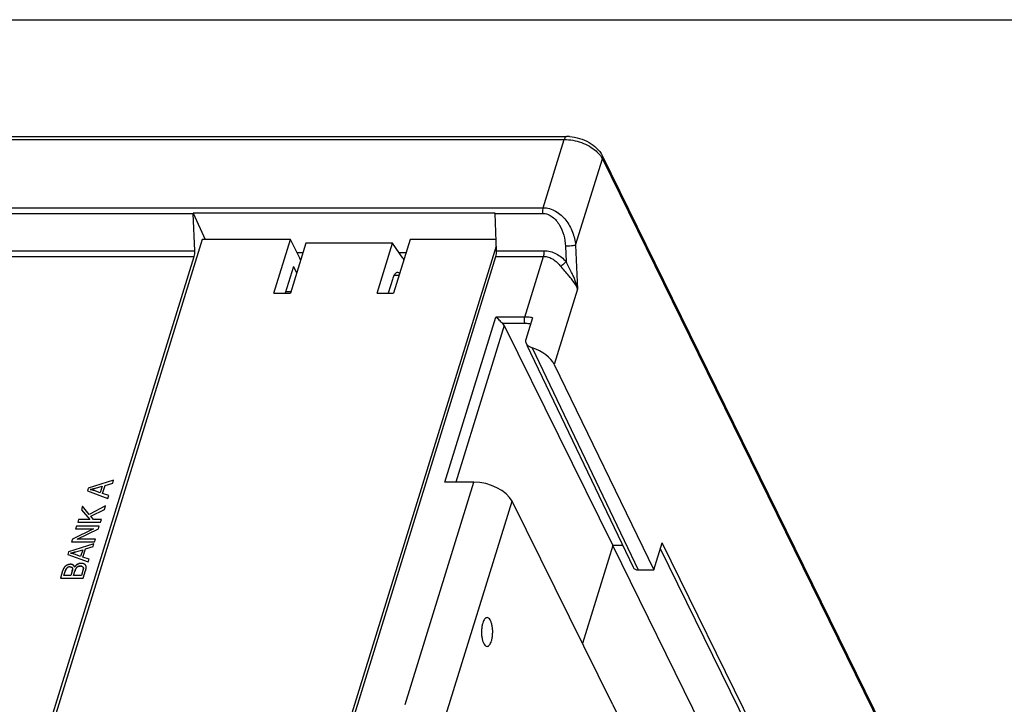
# Model space of a CAD drawing. Header units: millimetres. Extents: x 0 to 420, y 0 to 297.
# Tile 119 of 119: x 264 to 327, y 253 to 297. Entities that reach past the tile are written whole.
import ezdxf

# ---------------------------------------------------------------- set-up
doc = ezdxf.new("R2010")
doc.units = ezdxf.units.MM
doc.header["$LTSCALE"] = 23.1
doc.layers.get('0').update_dxf_attribs({"linetype": 'CONTINUOUS'})
for name, color, linetype in [('02___PRT_ALL_AXES', 7, 'CONTINUOUS'), ('LAY0001', 7, 'CONTINUOUS'), ('PRITING', 7, 'CONTINUOUS')]:
    doc.layers.add(name, color=color, linetype=linetype)

msp = doc.modelspace()

# ---------------------------------------------------------------- linework, layer by layer
at = {"color": 7, "linetype": 'Continuous'}
for p, q in [((0, 297), (420, 297)), ((237.545, 289.299), (298.913, 289.299)), ((237.697, 289.489), (299.066, 289.489)), ((297.559, 284.918), (298.913, 289.299)), ((299.648, 282.5), (301.365, 288.056)), ((301.354, 288.276), (322.127, 245.945)), ((301.365, 288.056), (322.139, 245.724)), ((236.173, 284.918), (297.559, 284.918)), ((236.132, 284.55), (275.057, 284.55)), ((275.056, 284.571), (275.828, 282.871)), ((294.465, 284.571), (275.056, 284.571)), ((275.17, 282.152), (275.057, 284.55)), ((294.568, 282.152), (294.466, 284.55)), ((294.466, 284.55), (297.518, 284.55)), ((275.649, 282.871), (264.567, 247.01)), ((281.32, 282.871), (275.649, 282.871)), ((280.254, 279.421), (281.32, 282.871)), ((282.304, 282.636), (281.311, 279.421)), ((281.914, 281.682), (281.32, 282.871)), ((287.879, 282.636), (282.304, 282.636)), ((283.597, 247.01), (294.554, 282.469)), ((286.885, 279.421), (287.879, 282.636)), ((288.546, 281.683), (287.879, 282.636)), ((289.008, 282.871), (287.942, 279.421)), ((294.537, 282.871), (289.008, 282.871)), ((298.994, 282.443), (299.039, 281.449)), ((299.648, 282.5), (299.774, 279.69)), ((236.175, 281.784), (275.13, 281.784)), ((236.216, 282.152), (275.17, 282.152)), ((264.321, 246.807), (275.13, 281.784)), ((281.738, 282.035), (282.118, 282.035)), ((281.971, 281.557), (281.914, 281.682)), ((283.207, 245.153), (294.527, 281.784)), ((288.299, 282.035), (288.75, 282.035)), ((288.546, 281.683), (288.605, 281.565)), ((294.527, 281.784), (297.585, 281.784)), ((294.568, 282.152), (297.626, 282.152)), ((296.381, 277.888), (297.585, 281.784)), ((281.508, 281.146), (280.975, 279.421)), ((281.508, 281.146), (281.713, 280.722)), ((287.902, 280.376), (287.607, 279.421)), ((288.291, 280.549), (287.97, 280.549)), ((280.254, 279.421), (281.311, 279.421)), ((281.01, 279.535), (281.346, 279.535)), ((286.885, 279.421), (287.942, 279.421)), ((299.774, 279.69), (298.274, 274.836)), ((291.244, 267.282), (294.522, 277.888)), ((296.381, 277.888), (294.522, 277.888)), ((296.881, 277.845), (296.446, 276.436)), ((295.061, 277.343), (291.952, 267.282)), ((296.399, 277.468), (294.962, 277.468)), ((295.061, 277.343), (302.036, 263.2)), ((296.519, 276.087), (303.341, 261.808)), ((296.848, 275.913), (303.669, 261.638)), ((298.274, 274.836), (304.678, 261.646)), ((288.683, 252.978), (293.103, 267.282)), ((293.103, 267.282), (291.244, 267.282)), ((291.135, 251.735), (295.558, 266.047)), ((302.021, 253.017), (295.558, 266.047)), ((304.678, 261.646), (305.215, 263.382)), ((311.943, 249.671), (305.215, 263.382)), ((302.036, 263.2), (300.092, 256.907)), ((302.675, 263.203), (302.036, 263.2)), ((308.747, 249.525), (302.036, 263.2)), ((311.71, 249.517), (305.095, 262.996)), ((303.669, 261.638), (304.678, 261.646)), ((302.021, 253.017), (302.017, 253.003)), ((302.017, 253.003), (308.728, 239.328))]:
    msp.add_line(p, q, dxfattribs=at)
msp.add_arc((299.064, 286.846), 2.643, 85.96296, 89.96845, dxfattribs=at)
for centre, major_axis, ratio, start_param, end_param in [((275.252, 284.607), (-0.001, 0.5), 0.391935, -4.641206, -4.598713), ((294.658, 284.607), (0.001, 0.5), 0.386898, -4.639371, -4.596878), ((274.976, 282.095), (-0.001, 0.5), 0.391935, -2.242518, -1.45712), ((294.376, 282.095), (0.001, 0.5), 0.386898, -2.240683, -1.455285), ((288.191, 279.755), (0.012, 1), 0.376781, -0.358636, 0.904389), ((294.602, 277.341), (0.477, -0.149), 0.576315, 0.501928, 0.911639), ((296.432, 274.836), (1.909, -0.596), 0.576315, 0.496692, 1.532604), ((293.716, 266.047), (1.913, -0.585), 0.568759, 0.493218, 2.064014), ((303.79, 262.029), (0.446, 0.227), 0.716585, 3.123805, 4.104858)]:
    msp.add_ellipse(centre, major_axis=major_axis, ratio=ratio, start_param=start_param, end_param=end_param, dxfattribs=at)
for points, knots in [([(299.066, 289.489), (299.033, 289.489), (298.981, 289.448), (298.94, 289.375), (298.921, 289.326), (298.913, 289.299)], [0, 0, 0, 0, 0.386748, 0.664589, 1, 1, 1, 1]), ([(298.913, 289.299), (299.286, 289.299), (299.852, 289.189), (300.524, 288.884), (300.826, 288.677), (300.958, 288.562)], [0, 0, 0, 0, 0.506845, 0.762223, 1, 1, 1, 1]), ([(299.25, 289.482), (299.469, 289.467), (299.907, 289.383), (300.677, 289.064), (301.18, 288.631), (301.354, 288.276)], [0, 0, 0, 0, 0.263292, 0.52703, 1, 1, 1, 1]), ([(300.958, 288.562), (300.991, 288.533), (301.115, 288.419), (301.224, 288.29), (301.291, 288.186)], [0, 0, 0, 0, 0.265308, 1, 1, 1, 1]), ([(301.291, 288.186), (301.298, 288.175), (301.325, 288.133), (301.349, 288.089), (301.365, 288.056)], [0, 0, 0, 0, 0.25618, 1, 1, 1, 1]), ([(301.354, 288.276), (301.37, 288.244), (301.388, 288.169), (301.377, 288.093), (301.365, 288.056)], [0, 0, 0, 0, 0.483016, 1, 1, 1, 1]), ([(297.559, 284.918), (297.551, 284.891), (297.521, 284.771), (297.514, 284.646), (297.518, 284.55)], [0, 0, 0, 0, 0.228732, 1, 1, 1, 1]), ([(297.559, 284.918), (297.697, 284.918), (297.979, 284.876), (298.372, 284.704), (298.724, 284.444), (299.124, 284.011), (299.482, 283.362), (299.619, 282.788), (299.648, 282.5)], [0, 0, 0, 0, 0.119393, 0.242509, 0.368294, 0.495517, 0.749511, 1, 1, 1, 1]), ([(297.518, 284.55), (297.629, 284.55), (297.855, 284.507), (298.157, 284.338), (298.411, 284.096), (298.684, 283.709), (298.911, 283.153), (298.984, 282.68), (298.994, 282.443)], [0, 0, 0, 0, 0.118752, 0.240686, 0.365295, 0.491605, 0.745745, 1, 1, 1, 1]), ([(299.648, 282.5), (299.613, 282.49), (299.522, 282.475), (299.304, 282.451), (299.122, 282.443), (298.994, 282.443)], [0, 0, 0, 0, 0.169158, 0.418011, 1, 1, 1, 1]), ([(297.585, 281.784), (297.593, 281.811), (297.623, 281.931), (297.63, 282.057), (297.626, 282.152)], [0, 0, 0, 0, 0.228734, 1, 1, 1, 1]), ([(297.585, 281.784), (297.692, 281.784), (297.91, 281.75), (298.21, 281.609), (298.472, 281.402), (298.621, 281.235), (298.69, 281.145)], [0, 0, 0, 0, 0.244665, 0.492413, 0.744365, 1, 1, 1, 1]), ([(297.626, 282.152), (297.757, 282.152), (298.024, 282.116), (298.529, 281.917), (298.853, 281.651), (299.039, 281.449)], [0, 0, 0, 0, 0.243846, 0.49214, 1, 1, 1, 1]), ([(299.371, 280.341), (299.317, 280.408), (299.09, 280.676), (298.851, 280.935), (298.69, 281.145)], [0, 0, 0, 0, 0.244636, 1, 1, 1, 1]), ([(299.039, 281.449), (299.012, 281.421), (298.903, 281.311), (298.786, 281.21), (298.691, 281.143)], [0, 0, 0, 0, 0.252985, 1, 1, 1, 1]), ([(299.499, 280.511), (299.464, 280.59), (299.317, 280.906), (299.153, 281.213), (299.039, 281.449)], [0, 0, 0, 0, 0.245721, 1, 1, 1, 1]), ([(299.774, 279.69), (299.76, 279.759), (299.69, 280.04), (299.587, 280.311), (299.499, 280.511)], [0, 0, 0, 0, 0.243516, 1, 1, 1, 1]), ([(299.774, 279.69), (299.753, 279.745), (299.648, 279.979), (299.495, 280.188), (299.371, 280.341)], [0, 0, 0, 0, 0.230546, 1, 1, 1, 1]), ([(294.962, 277.468), (294.922, 277.502), (294.846, 277.578), (294.704, 277.723), (294.596, 277.827), (294.522, 277.888)], [0, 0, 0, 0, 0.260247, 0.529071, 1, 1, 1, 1]), ([(296.399, 277.468), (296.386, 277.496), (296.366, 277.562), (296.35, 277.704), (296.359, 277.818), (296.381, 277.888)], [0, 0, 0, 0, 0.219712, 0.481997, 1, 1, 1, 1]), ([(296.881, 277.845), (296.839, 277.852), (296.673, 277.877), (296.506, 277.888), (296.381, 277.888)], [0, 0, 0, 0, 0.255706, 1, 1, 1, 1]), ([(296.757, 277.441), (296.727, 277.446), (296.608, 277.461), (296.488, 277.468), (296.399, 277.468)], [0, 0, 0, 0, 0.255227, 1, 1, 1, 1]), ([(296.446, 276.436), (296.434, 276.398), (296.425, 276.317), (296.447, 276.239), (296.464, 276.203)], [0, 0, 0, 0, 0.497941, 1, 1, 1, 1]), ([(296.464, 276.203), (296.48, 276.169), (296.574, 276.033), (296.729, 275.953), (296.848, 275.913)], [0, 0, 0, 0, 0.23033, 1, 1, 1, 1])]:
    msp.add_open_spline(points, degree=3, knots=knots, dxfattribs=at)
at = {"layer": '02___PRT_ALL_AXES', "color": 7, "linetype": 'Continuous'}
for points, knots in [([(293.674, 258.219), (293.651, 258.146), (293.617, 257.989), (293.593, 257.744), (293.596, 257.491), (293.625, 257.25), (293.678, 257.038), (293.751, 256.87), (293.839, 256.754), (293.92, 256.719), (293.956, 256.719)], [0, 0, 0, 0, 0.139537, 0.293226, 0.450902, 0.602344, 0.73784, 0.849883, 0.935285, 1, 1, 1, 1]), ([(293.956, 258.569), (293.928, 258.569), (293.866, 258.549), (293.789, 258.473), (293.723, 258.36), (293.689, 258.269), (293.674, 258.219)], [0, 0, 0, 0, 0.176334, 0.392791, 0.667637, 1, 1, 1, 1]), ([(294.238, 257.069), (294.26, 257.142), (294.295, 257.299), (294.318, 257.544), (294.316, 257.797), (294.287, 258.039), (294.234, 258.251), (294.161, 258.418), (294.072, 258.534), (293.991, 258.569), (293.956, 258.569)], [0, 0, 0, 0, 0.139537, 0.293226, 0.450902, 0.602344, 0.73784, 0.849883, 0.935285, 1, 1, 1, 1]), ([(293.956, 256.719), (293.984, 256.719), (294.046, 256.74), (294.122, 256.815), (294.189, 256.929), (294.222, 257.019), (294.238, 257.069)], [0, 0, 0, 0, 0.176334, 0.392791, 0.667637, 1, 1, 1, 1])]:
    msp.add_open_spline(points, degree=3, knots=knots, dxfattribs=at)
at = {"layer": 'LAY0001', "color": 7, "linetype": 'Continuous'}
for p, q in [((269.95, 267.406), (268.317, 266.893)), ((269.238, 266.547), (269.4, 267.071)), ((269.4, 267.071), (269.891, 267.217)), ((269.891, 267.217), (269.95, 267.406)), ((268.317, 266.893), (268.262, 266.715)), ((268.262, 266.715), (269.587, 266.233)), ((269.094, 266.595), (268.704, 266.733)), ((268.776, 266.889), (269.225, 267.02)), ((269.225, 267.02), (269.094, 266.595)), ((269.641, 266.409), (269.238, 266.547)), ((269.587, 266.233), (269.641, 266.409)), ((267.956, 265.723), (267.886, 265.498)), ((267.886, 265.498), (268.425, 264.876)), ((268.39, 265.197), (267.956, 265.723)), ((269.436, 265.746), (268.39, 265.197)), ((268.485, 265.081), (269.369, 265.527)), ((269.369, 265.527), (269.436, 265.746)), ((267.694, 264.876), (267.643, 264.71)), ((267.643, 264.71), (269.116, 264.71)), ((268.425, 264.876), (267.694, 264.876)), ((268.657, 264.876), (268.485, 265.081)), ((269.168, 264.876), (268.657, 264.876)), ((269.116, 264.71), (269.168, 264.876)), ((268.666, 264.279), (267.306, 263.621)), ((267.559, 264.438), (267.509, 264.279)), ((267.509, 264.279), (268.666, 264.279)), ((269.032, 264.438), (267.559, 264.438)), ((267.618, 263.609), (268.98, 264.268)), ((268.98, 264.268), (269.032, 264.438)), ((268.687, 263.32), (267.054, 262.807)), ((267.306, 263.621), (267.253, 263.45)), ((267.253, 263.45), (268.727, 263.45)), ((268.776, 263.609), (267.618, 263.609)), ((268.628, 263.131), (268.687, 263.32)), ((268.727, 263.45), (268.776, 263.609)), ((267.054, 262.807), (266.999, 262.628)), ((267.831, 262.508), (267.441, 262.646)), ((267.514, 262.802), (267.962, 262.933)), ((267.962, 262.933), (267.831, 262.508)), ((267.975, 262.46), (268.137, 262.985)), ((268.137, 262.985), (268.628, 263.131)), ((266.999, 262.628), (268.324, 262.147)), ((268.379, 262.323), (267.975, 262.46)), ((268.324, 262.147), (268.379, 262.323)), ((266.675, 261.58), (266.53, 261.11)), ((266.755, 261.276), (266.833, 261.526)), ((267.284, 261.547), (267.201, 261.276)), ((267.374, 261.276), (267.464, 261.565)), ((267.978, 261.588), (267.881, 261.276)), ((268.003, 261.682), (267.999, 261.666)), ((268.004, 261.11), (268.151, 261.588)), ((266.53, 261.11), (268.004, 261.11)), ((267.201, 261.276), (266.755, 261.276)), ((267.881, 261.276), (267.374, 261.276))]:
    msp.add_line(p, q, dxfattribs=at)
for centre, radius, start, end in [((267.961, 269.004), 2.256, 282.33515, 283.41339), ((268.09, 264.855), 1.977, 79.15122, 79.7111), ((268.099, 264.902), 1.929, 78.17308, 79.15294), ((267.808, 269.653), 2.923, 283.39302, 283.91259), ((268.109, 264.951), 1.879, 77.54382, 78.17154), ((267.669, 270.211), 3.498, 283.9106, 284.32645), ((268.118, 264.989), 1.84, 76.878, 77.54394), ((267.502, 270.869), 4.177, 284.32675, 284.71954), ((268.127, 265.028), 1.8, 76.19058, 76.87806), ((268.136, 265.066), 1.761, 75.5086, 76.19055), ((267.293, 271.664), 4.999, 284.71849, 285.04532), ((268.146, 265.104), 1.722, 74.80547, 75.50867), ((267.025, 272.658), 6.028, 285.04598, 285.36378), ((268.156, 265.139), 1.685, 74.174, 74.8052), ((268.168, 265.183), 1.64, 73.10438, 74.17596), ((266.679, 273.92), 7.337, 285.3629, 285.62411), ((268.182, 265.227), 1.593, 72.37186, 73.10271), ((266.184, 275.689), 9.174, 285.62598, 285.90441), ((268.193, 265.262), 1.556, 71.60865, 72.37196), ((268.205, 265.298), 1.519, 70.808, 71.60877), ((265.497, 278.102), 11.683, 285.90245, 286.09917), ((264.637, 281.081), 14.784, 286.0988, 286.26053), ((266.699, 264.917), 2.255, 282.33498, 283.41325), ((266.827, 260.768), 1.977, 79.15122, 79.7111), ((266.837, 260.816), 1.929, 78.1731, 79.15294), ((266.545, 265.566), 2.922, 283.39288, 283.9125), ((266.847, 260.864), 1.879, 77.54385, 78.17155), ((266.407, 266.124), 3.498, 283.91051, 284.32638), ((266.855, 260.902), 1.84, 76.87803, 77.54398), ((266.239, 266.782), 4.177, 284.32668, 284.71948), ((266.864, 260.941), 1.8, 76.19062, 76.8781), ((266.874, 260.98), 1.761, 75.50864, 76.19058), ((266.03, 267.576), 4.998, 284.71841, 285.04448), ((266.883, 261.017), 1.722, 74.80551, 75.5087), ((265.763, 268.57), 6.027, 285.04519, 285.36378), ((266.893, 261.053), 1.685, 74.17402, 74.80523), ((266.905, 261.096), 1.64, 73.10441, 74.17598), ((265.416, 269.833), 7.336, 285.36287, 285.62413), ((266.919, 261.141), 1.593, 72.37189, 73.10274), ((264.921, 271.602), 9.173, 285.626, 285.90444), ((266.93, 261.176), 1.556, 71.60867, 72.37199), ((266.942, 261.211), 1.519, 70.808, 71.60879), ((264.234, 274.015), 11.683, 285.90247, 286.0992), ((263.374, 276.994), 14.783, 286.09883, 286.26057), ((267.883, 261.524), 0.535, 115.68517, 118.53108), ((267.874, 261.542), 0.515, 111.44538, 115.6914), ((267.869, 261.554), 0.502, 109.07008, 111.43514), ((267.867, 261.56), 0.496, 106.65241, 109.06939), ((267.866, 261.564), 0.492, 104.20795, 106.65162), ((267.866, 261.564), 0.491, 101.87817, 104.20715), ((267.866, 261.563), 0.493, 99.54706, 101.87745), ((267.867, 261.559), 0.497, 97.13037, 99.54618), ((267.868, 261.552), 0.504, 94.72016, 97.12957), ((267.868, 261.542), 0.514, 92.42684, 94.71975), ((267.869, 261.53), 0.526, 89.99434, 92.42547), ((267.87, 261.54), 0.516, 84.48402, 90.07898), ((267.877, 261.616), 0.44, 78.26384, 84.48248), ((267.886, 261.662), 0.393, 73.78975, 78.21859), ((267.894, 261.688), 0.365, 69.22156, 73.78533), ((267.901, 261.707), 0.345, 64.37555, 69.21781), ((267.893, 261.69), 0.364, 59.99336, 64.42763), ((267.925, 261.744), 0.301, 55.02898, 59.99666), ((267.633, 261.284), 1.002, 161.34923, 162.83805), ((267.559, 261.309), 0.925, 159.89621, 161.34799), ((267.493, 261.333), 0.854, 158.27103, 159.89774), ((267.433, 261.357), 0.789, 156.58824, 158.27089), ((267.379, 261.38), 0.731, 154.85636, 156.58798), ((267.333, 261.402), 0.679, 153.06682, 154.85619), ((267.292, 261.423), 0.633, 151.21594, 153.06666), ((267.256, 261.443), 0.592, 149.24733, 151.21633), ((267.223, 261.462), 0.555, 147.14412, 149.24778), ((267.195, 261.481), 0.521, 144.95496, 147.1439), ((267.171, 261.497), 0.491, 142.69861, 144.95447), ((267.151, 261.513), 0.466, 140.39252, 142.69792), ((267.176, 261.492), 0.498, 135.98767, 140.39961), ((267.165, 261.503), 0.483, 131.72537, 135.9807), ((268.545, 260.997), 1.792, 161.86494, 162.84282), ((268.218, 261.105), 1.447, 160.54522, 161.87469), ((267.162, 261.506), 0.479, 129.32264, 131.71991), ((267.957, 261.197), 1.171, 159.41492, 160.53493), ((267.163, 261.504), 0.481, 125.01114, 129.31858), ((267.779, 261.264), 0.981, 158.29773, 159.41291), ((267.579, 261.344), 0.766, 155.97229, 158.34408), ((267.414, 261.417), 0.585, 154.2624, 155.93295), ((267.168, 261.498), 0.489, 122.64378, 125.01381), ((267.314, 261.465), 0.475, 152.4116, 154.2646), ((267.234, 261.507), 0.384, 150.37542, 152.41337), ((267.176, 261.485), 0.504, 118.29069, 122.63097), ((267.115, 261.578), 0.245, 140.36462, 145.51404), ((267.109, 261.582), 0.238, 128.62904, 140.35355), ((267.19, 261.459), 0.534, 114.15352, 118.28653), ((267.118, 261.572), 0.252, 122.03704, 128.62126), ((267.252, 261.323), 0.683, 110.86753, 114.21416), ((267.222, 261.399), 0.601, 107.34228, 110.8654), ((267.154, 261.503), 0.33, 110.83104, 114.84528), ((267.153, 261.507), 0.325, 106.57643, 110.82934), ((267.202, 261.463), 0.534, 103.37763, 107.3446), ((267.152, 261.508), 0.324, 102.50252, 106.57397), ((267.19, 261.515), 0.481, 99.24463, 103.3736), ((267.152, 261.507), 0.325, 98.2523, 102.50011), ((267.153, 261.503), 0.329, 94.16228, 98.25029), ((267.183, 261.556), 0.44, 94.71345, 99.2434), ((267.153, 261.496), 0.336, 89.99067, 94.15967), ((267.181, 261.586), 0.409, 90.02274, 94.70765), ((267.181, 261.608), 0.388, 85.35556, 90.05047), ((267.185, 261.651), 0.344, 80.47008, 85.34959), ((267.19, 261.683), 0.312, 75.11202, 80.46774), ((267.195, 261.7), 0.126, 52.27338, 60.49774), ((267.196, 261.705), 0.289, 69.58765, 75.10323), ((265.88, 261.982), 1.47, 342.76263, 344.5244), ((267.206, 261.714), 0.108, 29.88857, 41.28849), ((267.2, 261.717), 0.276, 63.88541, 69.57825), ((267.201, 261.711), 0.115, 21.09882, 29.86), ((266.838, 261.739), 0.482, 348.30785, 350.35915), ((267.202, 261.722), 0.271, 58.1602, 63.87464), ((267.242, 261.783), 0.198, 41.48398, 46.57563), ((267.214, 261.765), 0.231, 24.38587, 31.42323), ((267.184, 261.751), 0.264, 18.6478, 24.39313), ((267.152, 261.74), 0.299, 15.55838, 18.69216), ((267.91, 261.511), 0.563, 142.14189, 146.74037), ((268.521, 261.239), 1.107, 160.83561, 162.85525), ((267.893, 261.524), 0.542, 139.8004, 142.12513), ((268.387, 261.286), 0.964, 159.49337, 160.81845), ((267.885, 261.531), 0.531, 137.52804, 139.79963), ((268.269, 261.33), 0.838, 157.25658, 159.51369), ((267.878, 261.537), 0.522, 135.07855, 137.52791), ((268.166, 261.373), 0.727, 155.77853, 157.23602), ((268.097, 261.404), 0.651, 154.23542, 155.77931), ((267.874, 261.542), 0.515, 132.72171, 135.0777), ((268.015, 261.444), 0.559, 151.41412, 154.26642), ((267.939, 261.485), 0.473, 149.26905, 151.39048), ((267.871, 261.545), 0.511, 130.35643, 132.72112), ((267.873, 261.525), 0.396, 145.64667, 149.31037), ((267.869, 261.547), 0.509, 127.9096, 130.35585), ((267.787, 261.583), 0.292, 140.53733, 145.58258), ((267.869, 261.547), 0.509, 125.57438, 127.90898), ((267.786, 261.583), 0.292, 135.62414, 140.5319), ((267.87, 261.545), 0.511, 123.11386, 125.57366), ((267.79, 261.58), 0.297, 130.64791, 135.61869), ((267.873, 261.542), 0.515, 120.75688, 123.11336), ((267.796, 261.572), 0.307, 125.79513, 130.64332), ((267.876, 261.536), 0.521, 118.51983, 120.75656), ((267.805, 261.56), 0.321, 121.14761, 125.79184), ((267.815, 261.543), 0.341, 116.66935, 121.1448), ((267.812, 261.549), 0.335, 112.21089, 116.69862), ((267.812, 261.551), 0.333, 107.71459, 112.20787), ((267.812, 261.549), 0.335, 103.13545, 107.71144), ((267.814, 261.544), 0.34, 98.72021, 103.13292), ((267.815, 261.535), 0.349, 94.35005, 98.71763), ((267.816, 261.523), 0.362, 89.98518, 94.34734), ((267.822, 261.603), 0.281, 80.20834, 84.45465), ((267.829, 261.642), 0.241, 75.54451, 80.20835), ((267.837, 261.672), 0.211, 70.39699, 75.54371), ((267.894, 261.752), 0.11, 34.12334, 41.69336), ((266.283, 262.113), 1.775, 342.76471, 344.07312), ((267.902, 261.757), 0.101, 22.61496, 34.11659), ((266.973, 261.916), 1.057, 344.10735, 345.25822), ((267.341, 261.819), 0.676, 345.23696, 346.89232), ((267.838, 261.737), 0.168, 8.38236, 13.57993), ((267.803, 261.732), 0.203, 3.73928, 8.38444), ((267.761, 261.729), 0.246, 359.92425, 3.75337), ((267.952, 261.784), 0.253, 49.54895, 55.02863), ((267.974, 261.81), 0.22, 44.72845, 49.52035), ((268.009, 261.841), 0.172, 29.99628, 36.88459), ((266.918, 261.969), 1.291, 342.82051, 343.75046), ((267.055, 261.929), 1.149, 343.74074, 345.21276), ((267.982, 261.825), 0.204, 23.76736, 29.91591), ((267.234, 261.882), 0.963, 345.18925, 347.56432), ((267.964, 261.818), 0.223, 18.02245, 23.76265), ((267.383, 261.849), 0.811, 347.59133, 349.12748), ((267.94, 261.81), 0.248, 12.63175, 18.01904), ((267.471, 261.832), 0.721, 349.13229, 350.47909), ((267.544, 261.82), 0.647, 350.47882, 351.88926), ((267.91, 261.803), 0.28, 7.75285, 12.63345), ((267.611, 261.81), 0.579, 351.88674, 353.4888), ((267.872, 261.798), 0.318, 3.25193, 7.75381), ((267.674, 261.803), 0.516, 353.48868, 355.16204), ((267.73, 261.798), 0.459, 355.16069, 356.97528), ((267.827, 261.795), 0.363, 359.09021, 3.25335), ((267.784, 261.796), 0.406, 356.97034, 359.11336)]:
    msp.add_arc(centre, radius, start, end, dxfattribs=at)
for points in [[(266.9, 261.697), (266.905, 261.704), (266.909, 261.711), (266.913, 261.717)], [(266.984, 261.785), (266.994, 261.791), (267.005, 261.797), (267.016, 261.802)], [(267.153, 261.832), (267.162, 261.832), (267.17, 261.832), (267.178, 261.831)], [(267.178, 261.831), (267.186, 261.831), (267.194, 261.83), (267.201, 261.828)], [(267.201, 261.828), (267.208, 261.827), (267.215, 261.826), (267.222, 261.824)], [(267.222, 261.824), (267.228, 261.822), (267.234, 261.82), (267.24, 261.818)], [(267.24, 261.818), (267.246, 261.815), (267.252, 261.813), (267.257, 261.81)], [(267.272, 261.8), (267.278, 261.795), (267.283, 261.79), (267.287, 261.785)], [(267.31, 261.641), (267.306, 261.626), (267.302, 261.609), (267.297, 261.59)], [(267.307, 261.752), (267.31, 261.746), (267.311, 261.741), (267.313, 261.735)], [(267.313, 261.735), (267.315, 261.725), (267.316, 261.715), (267.317, 261.705)], [(267.316, 261.688), (267.316, 261.679), (267.315, 261.669), (267.313, 261.658)], [(267.317, 261.705), (267.317, 261.7), (267.317, 261.694), (267.316, 261.688)], [(267.378, 261.927), (267.368, 261.936), (267.357, 261.945), (267.345, 261.952)], [(267.411, 261.885), (267.405, 261.896), (267.398, 261.905), (267.39, 261.914)], [(267.816, 261.884), (267.828, 261.884), (267.839, 261.884), (267.849, 261.883)], [(267.907, 261.87), (267.916, 261.867), (267.925, 261.863), (267.933, 261.859)], [(267.933, 261.859), (267.938, 261.856), (267.943, 261.853), (267.948, 261.85)], [(267.948, 261.85), (267.954, 261.846), (267.96, 261.841), (267.966, 261.836)], [(267.966, 261.836), (267.97, 261.833), (267.973, 261.829), (267.977, 261.826)], [(267.995, 261.796), (267.998, 261.79), (268, 261.783), (268.002, 261.776)], [(268.006, 261.7), (268.005, 261.695), (268.004, 261.689), (268.003, 261.682)], [(268.007, 261.728), (268.007, 261.719), (268.006, 261.71), (268.006, 261.7)], [(268.147, 261.944), (268.142, 261.951), (268.136, 261.958), (268.13, 261.964)]]:
    msp.add_open_spline(points, degree=3, dxfattribs=at)
at = {"layer": 'PRITING', "color": 7, "linetype": 'Continuous'}
for p, q in [((269.95, 267.406), (268.317, 266.893)), ((269.238, 266.547), (269.4, 267.071)), ((269.4, 267.071), (269.891, 267.217)), ((269.891, 267.217), (269.95, 267.406)), ((268.317, 266.893), (268.262, 266.715)), ((268.262, 266.715), (269.587, 266.233)), ((269.094, 266.595), (268.704, 266.733)), ((268.776, 266.889), (269.225, 267.02)), ((269.225, 267.02), (269.094, 266.595)), ((269.641, 266.409), (269.238, 266.547)), ((269.587, 266.233), (269.641, 266.409)), ((267.956, 265.723), (267.886, 265.498)), ((267.886, 265.498), (268.425, 264.876)), ((268.39, 265.197), (267.956, 265.723)), ((269.436, 265.746), (268.39, 265.197)), ((268.485, 265.081), (269.369, 265.527)), ((269.369, 265.527), (269.436, 265.746)), ((267.694, 264.876), (267.643, 264.71)), ((267.643, 264.71), (269.116, 264.71)), ((268.425, 264.876), (267.694, 264.876)), ((268.657, 264.876), (268.485, 265.081)), ((269.168, 264.876), (268.657, 264.876)), ((269.116, 264.71), (269.168, 264.876)), ((268.666, 264.279), (267.306, 263.621)), ((267.559, 264.438), (267.509, 264.279)), ((267.509, 264.279), (268.666, 264.279)), ((269.032, 264.438), (267.559, 264.438)), ((267.618, 263.609), (268.98, 264.268)), ((268.98, 264.268), (269.032, 264.438)), ((268.687, 263.32), (267.054, 262.807)), ((267.306, 263.621), (267.253, 263.45)), ((267.253, 263.45), (268.727, 263.45)), ((268.776, 263.609), (267.618, 263.609)), ((268.628, 263.131), (268.687, 263.32)), ((268.727, 263.45), (268.776, 263.609)), ((267.054, 262.807), (266.999, 262.628)), ((267.831, 262.508), (267.441, 262.646)), ((267.514, 262.802), (267.962, 262.933)), ((267.962, 262.933), (267.831, 262.508)), ((267.975, 262.46), (268.137, 262.985)), ((268.137, 262.985), (268.628, 263.131)), ((266.999, 262.628), (268.324, 262.147)), ((268.379, 262.323), (267.975, 262.46)), ((268.324, 262.147), (268.379, 262.323)), ((266.675, 261.58), (266.53, 261.11)), ((266.755, 261.276), (266.833, 261.526)), ((267.284, 261.547), (267.201, 261.276)), ((267.374, 261.276), (267.464, 261.565)), ((267.978, 261.588), (267.881, 261.276)), ((268.003, 261.682), (267.999, 261.666)), ((268.004, 261.11), (268.151, 261.588)), ((266.53, 261.11), (268.004, 261.11)), ((267.201, 261.276), (266.755, 261.276)), ((267.881, 261.276), (267.374, 261.276))]:
    msp.add_line(p, q, dxfattribs=at)
for centre, radius, start, end in [((267.961, 269.004), 2.256, 282.33515, 283.41339), ((267.945, 269.071), 2.325, 282.37583, 282.93311), ((268.09, 264.855), 1.977, 79.15122, 79.7111), ((268.107, 264.941), 1.889, 79.05367, 79.74291), ((268.099, 264.902), 1.929, 78.17308, 79.15294), ((268.126, 265.027), 1.802, 74.09959, 79.11812), ((267.808, 269.653), 2.923, 283.39302, 283.91259), ((268.109, 264.951), 1.879, 77.54382, 78.17154), ((267.669, 270.211), 3.498, 283.9106, 284.32645), ((268.118, 264.989), 1.84, 76.878, 77.54394), ((267.502, 270.869), 4.177, 284.32675, 284.71954), ((268.127, 265.028), 1.8, 76.19058, 76.87806), ((268.136, 265.066), 1.761, 75.5086, 76.19055), ((267.293, 271.664), 4.999, 284.71849, 285.04532), ((268.146, 265.104), 1.722, 74.80547, 75.50867), ((267.025, 272.658), 6.028, 285.04598, 285.36378), ((268.156, 265.139), 1.685, 74.174, 74.8052), ((268.168, 265.183), 1.64, 73.10438, 74.17596), ((268.179, 265.221), 1.601, 70.8542, 74.03808), ((266.679, 273.92), 7.337, 285.3629, 285.62411), ((268.182, 265.227), 1.593, 72.37186, 73.10271), ((266.184, 275.689), 9.174, 285.62598, 285.90441), ((268.193, 265.262), 1.556, 71.60865, 72.37196), ((268.205, 265.298), 1.519, 70.808, 71.60877), ((265.497, 278.102), 11.683, 285.90245, 286.09917), ((265.676, 277.483), 11.039, 285.95416, 286.1294), ((264.637, 281.081), 14.784, 286.0988, 286.26053), ((265.486, 278.141), 11.723, 286.12945, 286.29996), ((266.699, 264.917), 2.255, 282.33498, 283.41325), ((266.682, 264.984), 2.325, 282.37566, 282.93298), ((266.827, 260.768), 1.977, 79.15122, 79.7111), ((266.844, 260.854), 1.89, 79.05369, 79.74291), ((266.837, 260.816), 1.929, 78.1731, 79.15294), ((266.863, 260.94), 1.802, 74.09965, 79.11815), ((266.545, 265.566), 2.922, 283.39288, 283.9125), ((266.847, 260.864), 1.879, 77.54385, 78.17155), ((266.407, 266.124), 3.498, 283.91051, 284.32638), ((266.855, 260.902), 1.84, 76.87803, 77.54398), ((266.239, 266.782), 4.177, 284.32668, 284.71948), ((266.864, 260.941), 1.8, 76.19062, 76.8781), ((266.874, 260.98), 1.761, 75.50864, 76.19058), ((266.03, 267.576), 4.998, 284.71841, 285.04448), ((266.883, 261.017), 1.722, 74.80551, 75.5087), ((265.763, 268.57), 6.027, 285.04519, 285.36378), ((266.893, 261.053), 1.685, 74.17402, 74.80523), ((266.905, 261.096), 1.64, 73.10441, 74.17598), ((266.916, 261.134), 1.601, 70.8542, 74.03813), ((265.416, 269.833), 7.336, 285.36287, 285.62413), ((266.919, 261.141), 1.593, 72.37189, 73.10274), ((264.921, 271.602), 9.173, 285.626, 285.90444), ((266.93, 261.176), 1.556, 71.60867, 72.37199), ((266.942, 261.211), 1.519, 70.808, 71.60879), ((264.234, 274.015), 11.683, 285.90247, 286.0992), ((264.413, 273.397), 11.038, 285.95418, 286.12943), ((263.374, 276.994), 14.783, 286.09883, 286.26057), ((264.223, 274.054), 11.723, 286.12948, 286.29999), ((267.883, 261.524), 0.535, 115.68517, 118.53108), ((267.883, 261.522), 0.537, 116.22814, 118.51881), ((267.878, 261.532), 0.526, 113.91138, 116.22982), ((267.874, 261.542), 0.515, 111.44538, 115.6914), ((267.869, 261.554), 0.502, 109.07008, 111.43514), ((267.867, 261.56), 0.496, 106.65241, 109.06939), ((267.866, 261.564), 0.492, 104.20795, 106.65162), ((267.866, 261.564), 0.491, 101.87817, 104.20715), ((267.866, 261.563), 0.493, 99.54706, 101.87745), ((267.867, 261.559), 0.497, 97.13037, 99.54618), ((267.868, 261.552), 0.504, 94.72016, 97.12957), ((267.868, 261.542), 0.514, 92.42684, 94.71975), ((267.869, 261.53), 0.526, 89.99434, 92.42547), ((267.87, 261.54), 0.516, 84.48402, 90.07898), ((267.877, 261.616), 0.44, 78.26384, 84.48248), ((267.886, 261.662), 0.393, 73.78975, 78.21859), ((267.894, 261.688), 0.366, 69.18917, 73.81603), ((267.894, 261.688), 0.365, 69.22156, 73.78533), ((267.901, 261.707), 0.345, 64.37555, 69.21781), ((267.902, 261.71), 0.342, 64.34925, 69.18772), ((267.893, 261.69), 0.364, 59.99336, 64.42763), ((267.925, 261.744), 0.301, 55.02898, 59.99666), ((267.633, 261.284), 1.002, 161.34923, 162.83805), ((267.637, 261.283), 1.007, 161.43247, 162.83875), ((267.559, 261.309), 0.925, 159.89621, 161.34799), ((267.493, 261.333), 0.854, 158.27103, 159.89774), ((267.433, 261.357), 0.789, 156.58824, 158.27089), ((267.379, 261.38), 0.731, 154.85636, 156.58798), ((267.333, 261.402), 0.679, 153.06682, 154.85619), ((267.292, 261.423), 0.633, 151.21594, 153.06666), ((267.256, 261.443), 0.592, 149.24733, 151.21633), ((267.223, 261.462), 0.555, 147.14412, 149.24778), ((267.195, 261.481), 0.521, 144.95496, 147.1439), ((267.171, 261.497), 0.491, 142.69861, 144.95447), ((267.151, 261.513), 0.466, 140.39252, 142.69792), ((267.168, 261.499), 0.488, 129.46384, 140.44731), ((267.176, 261.492), 0.498, 135.98767, 140.39961), ((267.165, 261.503), 0.483, 131.72537, 135.9807), ((268.545, 260.997), 1.792, 161.86494, 162.84282), ((268.587, 260.984), 1.836, 162.12544, 162.84174), ((268.218, 261.105), 1.447, 160.54522, 161.87469), ((267.162, 261.506), 0.479, 129.32264, 131.71991), ((267.957, 261.197), 1.171, 159.41492, 160.53493), ((267.163, 261.504), 0.481, 125.01114, 129.31858), ((267.779, 261.264), 0.981, 158.29773, 159.41291), ((267.579, 261.344), 0.766, 155.97229, 158.34408), ((267.414, 261.417), 0.585, 154.2624, 155.93295), ((267.168, 261.498), 0.489, 122.64378, 125.01381), ((267.314, 261.465), 0.475, 152.4116, 154.2646), ((267.234, 261.507), 0.384, 150.37542, 152.41337), ((267.176, 261.485), 0.504, 118.29069, 122.63097), ((267.124, 261.572), 0.256, 145.51711, 148.17176), ((267.111, 261.58), 0.241, 129.76582, 145.52626), ((267.115, 261.578), 0.245, 140.36462, 145.51404), ((267.109, 261.582), 0.238, 128.62904, 140.35355), ((267.19, 261.459), 0.534, 114.15352, 118.28653), ((267.118, 261.572), 0.252, 122.03704, 128.62126), ((267.24, 261.35), 0.653, 109.21393, 114.29103), ((267.252, 261.323), 0.683, 110.86753, 114.21416), ((267.222, 261.399), 0.601, 107.34228, 110.8654), ((267.153, 261.505), 0.328, 104.52199, 114.85006), ((267.154, 261.503), 0.33, 110.83104, 114.84528), ((267.153, 261.507), 0.325, 106.57643, 110.82934), ((267.202, 261.463), 0.534, 103.37763, 107.3446), ((267.152, 261.508), 0.324, 102.50252, 106.57397), ((267.153, 261.506), 0.326, 94.07364, 104.45529), ((267.19, 261.515), 0.481, 99.24463, 103.3736), ((267.152, 261.507), 0.325, 98.2523, 102.50011), ((267.153, 261.503), 0.329, 94.16228, 98.25029), ((267.183, 261.556), 0.44, 94.71345, 99.2434), ((267.153, 261.493), 0.339, 90.01544, 94.06939), ((267.153, 261.496), 0.336, 89.99067, 94.15967), ((267.181, 261.586), 0.409, 90.02274, 94.70765), ((267.181, 261.608), 0.388, 85.35556, 90.05047), ((267.185, 261.651), 0.344, 80.47008, 85.34959), ((267.19, 261.683), 0.312, 75.11202, 80.46774), ((267.195, 261.7), 0.126, 52.27338, 60.49774), ((267.196, 261.705), 0.289, 69.58765, 75.10323), ((267.204, 261.711), 0.112, 43.45963, 52.29673), ((267.199, 261.714), 0.28, 64.00269, 72.50512), ((265.88, 261.982), 1.47, 342.76263, 344.5244), ((267.206, 261.714), 0.108, 29.88857, 41.28849), ((267.2, 261.717), 0.276, 63.88541, 69.57825), ((267.201, 261.711), 0.115, 21.09882, 29.86), ((266.838, 261.739), 0.482, 348.30785, 350.35915), ((267.203, 261.722), 0.271, 58.15753, 63.95336), ((267.202, 261.722), 0.271, 58.1602, 63.87464), ((267.242, 261.783), 0.198, 41.48398, 46.57563), ((267.242, 261.783), 0.198, 38.91701, 46.66712), ((267.214, 261.765), 0.231, 24.38587, 31.42323), ((267.184, 261.751), 0.264, 18.6478, 24.39313), ((267.152, 261.74), 0.299, 15.55838, 18.69216), ((267.91, 261.511), 0.563, 142.14189, 146.74037), ((267.925, 261.501), 0.581, 144.48033, 146.6862), ((267.895, 261.523), 0.544, 137.59294, 144.51783), ((268.521, 261.239), 1.107, 160.83561, 162.85525), ((267.893, 261.524), 0.542, 139.8004, 142.12513), ((268.387, 261.286), 0.964, 159.49337, 160.81845), ((267.885, 261.531), 0.531, 137.52804, 139.79963), ((268.269, 261.33), 0.838, 157.25658, 159.51369), ((267.871, 261.544), 0.512, 118.48504, 137.58878), ((267.878, 261.537), 0.522, 135.07855, 137.52791), ((268.166, 261.373), 0.727, 155.77853, 157.23602), ((268.097, 261.404), 0.651, 154.23542, 155.77931), ((267.874, 261.542), 0.515, 132.72171, 135.0777), ((268.015, 261.444), 0.559, 151.41412, 154.26642), ((267.939, 261.485), 0.473, 149.26905, 151.39048), ((267.871, 261.545), 0.511, 130.35643, 132.72112), ((267.873, 261.525), 0.396, 145.64667, 149.31037), ((267.869, 261.547), 0.509, 127.9096, 130.35585), ((267.791, 261.579), 0.298, 128.16086, 145.43069), ((267.787, 261.583), 0.292, 140.53733, 145.58258), ((267.869, 261.547), 0.509, 125.57438, 127.90898), ((267.786, 261.583), 0.292, 135.62414, 140.5319), ((267.87, 261.545), 0.511, 123.11386, 125.57366), ((267.79, 261.58), 0.297, 130.64791, 135.61869), ((267.873, 261.542), 0.515, 120.75688, 123.11336), ((267.796, 261.572), 0.307, 125.79513, 130.64332), ((267.876, 261.536), 0.521, 118.51983, 120.75656), ((267.805, 261.56), 0.321, 121.14761, 125.79184), ((267.815, 261.543), 0.341, 116.66935, 121.1448), ((267.813, 261.548), 0.336, 107.64428, 116.67675), ((267.812, 261.549), 0.335, 112.21089, 116.69862), ((267.812, 261.551), 0.333, 107.71459, 112.20787), ((267.812, 261.549), 0.335, 103.13545, 107.71144), ((267.814, 261.544), 0.34, 98.72021, 103.13292), ((267.815, 261.535), 0.349, 94.35005, 98.71763), ((267.816, 261.523), 0.362, 89.98518, 94.34734), ((267.816, 261.522), 0.362, 89.98747, 94.25519), ((267.822, 261.603), 0.281, 80.20834, 84.45465), ((267.829, 261.642), 0.241, 75.54451, 80.20835), ((267.837, 261.672), 0.211, 70.39699, 75.54371), ((267.894, 261.752), 0.11, 34.12334, 41.69336), ((266.283, 262.113), 1.775, 342.76471, 344.07312), ((266.198, 262.139), 1.863, 342.77223, 343.58265), ((266.678, 261.998), 1.362, 343.5695, 344.56046), ((267.902, 261.757), 0.101, 22.61496, 34.11659), ((266.973, 261.916), 1.057, 344.10735, 345.25822), ((267.341, 261.819), 0.676, 345.23696, 346.89232), ((267.838, 261.737), 0.168, 8.38236, 13.57993), ((267.803, 261.732), 0.203, 3.73928, 8.38444), ((267.761, 261.729), 0.246, 359.92425, 3.75337), ((267.952, 261.784), 0.253, 49.54895, 55.02863), ((267.974, 261.81), 0.22, 44.72845, 49.52035), ((268.009, 261.841), 0.172, 29.99628, 36.88459), ((267.028, 261.936), 1.176, 342.76021, 345.66417), ((266.918, 261.969), 1.291, 342.82051, 343.75046), ((267.055, 261.929), 1.149, 343.74074, 345.21276), ((267.982, 261.825), 0.204, 23.76736, 29.91591), ((267.234, 261.882), 0.963, 345.18925, 347.56432), ((267.964, 261.818), 0.223, 18.02245, 23.76265), ((267.225, 261.885), 0.973, 345.72188, 346.83109), ((267.319, 261.863), 0.876, 346.83163, 347.99923), ((267.383, 261.849), 0.811, 347.59133, 349.12748), ((267.94, 261.81), 0.248, 12.63175, 18.01904), ((267.398, 261.846), 0.796, 347.99922, 349.2543), ((267.471, 261.832), 0.721, 349.13229, 350.47909), ((267.544, 261.82), 0.647, 350.47882, 351.88926), ((267.91, 261.803), 0.28, 7.75285, 12.63345), ((267.611, 261.81), 0.579, 351.88674, 353.4888), ((267.872, 261.798), 0.318, 3.25193, 7.75381), ((267.674, 261.803), 0.516, 353.48868, 355.16204), ((267.73, 261.798), 0.459, 355.16069, 356.97528), ((267.827, 261.795), 0.363, 359.09021, 3.25335), ((267.784, 261.796), 0.406, 356.97034, 359.11336)]:
    msp.add_arc(centre, radius, start, end, dxfattribs=at)
for points in [[(268.465, 266.805), (268.548, 266.824), (268.629, 266.847), (268.71, 266.87)], [(267.203, 262.718), (267.285, 262.737), (267.366, 262.76), (267.448, 262.783)], [(267.919, 262.054), (267.903, 262.055), (267.886, 262.056), (267.869, 262.056)], [(267.996, 262.039), (267.971, 262.046), (267.945, 262.051), (267.919, 262.054)], [(266.792, 261.81), (266.775, 261.79), (266.76, 261.768), (266.747, 261.746)], [(266.971, 261.946), (266.931, 261.928), (266.892, 261.904), (266.858, 261.876)], [(266.9, 261.697), (266.905, 261.704), (266.909, 261.711), (266.913, 261.717)], [(266.957, 261.765), (266.975, 261.78), (266.995, 261.792), (267.016, 261.802)], [(266.984, 261.785), (266.994, 261.791), (267.005, 261.797), (267.016, 261.802)], [(267.153, 261.832), (267.162, 261.832), (267.17, 261.832), (267.178, 261.831)], [(267.153, 261.832), (267.162, 261.832), (267.17, 261.832), (267.178, 261.831)], [(267.178, 261.831), (267.186, 261.831), (267.194, 261.83), (267.201, 261.828)], [(267.201, 261.828), (267.208, 261.827), (267.215, 261.826), (267.222, 261.824)], [(267.222, 261.824), (267.228, 261.822), (267.234, 261.82), (267.24, 261.818)], [(267.24, 261.818), (267.246, 261.815), (267.252, 261.813), (267.257, 261.81)], [(267.272, 261.8), (267.278, 261.795), (267.283, 261.79), (267.287, 261.785)], [(267.299, 261.598), (267.295, 261.581), (267.29, 261.563), (267.284, 261.547)], [(267.285, 261.788), (267.305, 261.766), (267.315, 261.735), (267.317, 261.705)], [(267.31, 261.641), (267.306, 261.626), (267.302, 261.609), (267.297, 261.59)], [(267.312, 261.654), (267.309, 261.635), (267.304, 261.616), (267.299, 261.598)], [(267.307, 261.752), (267.31, 261.746), (267.311, 261.741), (267.313, 261.735)], [(267.317, 261.705), (267.317, 261.688), (267.315, 261.671), (267.312, 261.654)], [(267.313, 261.735), (267.315, 261.725), (267.316, 261.715), (267.317, 261.705)], [(267.316, 261.688), (267.316, 261.679), (267.315, 261.669), (267.313, 261.658)], [(267.317, 261.705), (267.317, 261.7), (267.317, 261.694), (267.316, 261.688)], [(267.378, 261.927), (267.368, 261.936), (267.357, 261.945), (267.345, 261.952)], [(267.378, 261.927), (267.368, 261.936), (267.357, 261.945), (267.345, 261.952)], [(267.411, 261.885), (267.405, 261.896), (267.398, 261.905), (267.39, 261.914)], [(267.418, 261.874), (267.412, 261.886), (267.404, 261.897), (267.396, 261.908)], [(267.439, 261.82), (267.434, 261.839), (267.427, 261.857), (267.418, 261.874)], [(267.464, 261.565), (267.472, 261.59), (267.48, 261.615), (267.49, 261.639)], [(267.607, 261.814), (267.624, 261.827), (267.643, 261.839), (267.662, 261.848)], [(267.711, 261.868), (267.736, 261.876), (267.763, 261.881), (267.789, 261.883)], [(267.816, 261.884), (267.828, 261.884), (267.839, 261.884), (267.849, 261.883)], [(267.907, 261.87), (267.916, 261.867), (267.925, 261.863), (267.933, 261.859)], [(267.933, 261.859), (267.938, 261.856), (267.943, 261.853), (267.948, 261.85)], [(267.933, 261.859), (267.951, 261.849), (267.968, 261.837), (267.981, 261.82)], [(267.948, 261.85), (267.954, 261.846), (267.96, 261.841), (267.966, 261.836)], [(267.966, 261.836), (267.97, 261.833), (267.973, 261.829), (267.977, 261.826)], [(267.981, 261.82), (267.987, 261.813), (267.992, 261.805), (267.995, 261.796)], [(268.006, 261.7), (268.003, 261.678), (267.997, 261.657), (267.992, 261.635)], [(267.995, 261.796), (267.998, 261.79), (268, 261.783), (268.002, 261.776)], [(267.995, 261.796), (268, 261.785), (268.003, 261.773), (268.005, 261.761)], [(268.006, 261.7), (268.005, 261.695), (268.004, 261.689), (268.003, 261.682)], [(268.005, 261.761), (268.008, 261.741), (268.007, 261.72), (268.006, 261.7)], [(268.007, 261.728), (268.007, 261.719), (268.006, 261.71), (268.006, 261.7)], [(268.147, 261.944), (268.142, 261.951), (268.136, 261.958), (268.13, 261.964)], [(268.159, 261.927), (268.151, 261.939), (268.143, 261.951), (268.133, 261.961)], [(268.179, 261.698), (268.185, 261.728), (268.189, 261.759), (268.19, 261.789)]]:
    msp.add_open_spline(points, degree=3, dxfattribs=at)
for points, knots in [([(267.869, 262.056), (267.852, 262.056), (267.782, 262.053), (267.714, 262.035), (267.665, 262.013)], [0, 0, 0, 0, 0.241955, 1, 1, 1, 1]), ([(268.14, 261.953), (268.134, 261.96), (268.108, 261.986), (268.076, 262.006), (268.05, 262.018)], [0, 0, 0, 0, 0.242318, 1, 1, 1, 1]), ([(266.747, 261.746), (266.74, 261.734), (266.715, 261.689), (266.695, 261.64), (266.683, 261.603)], [0, 0, 0, 0, 0.257043, 1, 1, 1, 1]), ([(266.84, 261.548), (266.844, 261.561), (266.862, 261.616), (266.883, 261.67), (266.906, 261.707)], [0, 0, 0, 0, 0.24454, 1, 1, 1, 1]), ([(267.181, 261.995), (267.168, 261.995), (267.115, 261.993), (267.063, 261.98), (267.025, 261.967)], [0, 0, 0, 0, 0.242609, 1, 1, 1, 1]), ([(267.178, 261.831), (267.187, 261.83), (267.22, 261.827), (267.253, 261.815), (267.272, 261.8)], [0, 0, 0, 0, 0.26811, 1, 1, 1, 1]), ([(267.283, 261.981), (267.275, 261.983), (267.242, 261.992), (267.207, 261.995), (267.181, 261.995)], [0, 0, 0, 0, 0.240718, 1, 1, 1, 1]), ([(267.49, 261.639), (267.493, 261.648), (267.509, 261.686), (267.528, 261.723), (267.546, 261.748)], [0, 0, 0, 0, 0.243992, 1, 1, 1, 1]), ([(267.816, 261.884), (267.826, 261.884), (267.866, 261.883), (267.907, 261.873), (267.933, 261.859)], [0, 0, 0, 0, 0.265495, 1, 1, 1, 1]), ([(268.19, 261.789), (268.19, 261.802), (268.188, 261.849), (268.176, 261.896), (268.159, 261.927)], [0, 0, 0, 0, 0.257344, 1, 1, 1, 1])]:
    msp.add_open_spline(points, degree=3, knots=knots, dxfattribs=at)

doc.saveas('drawing.dxf')
